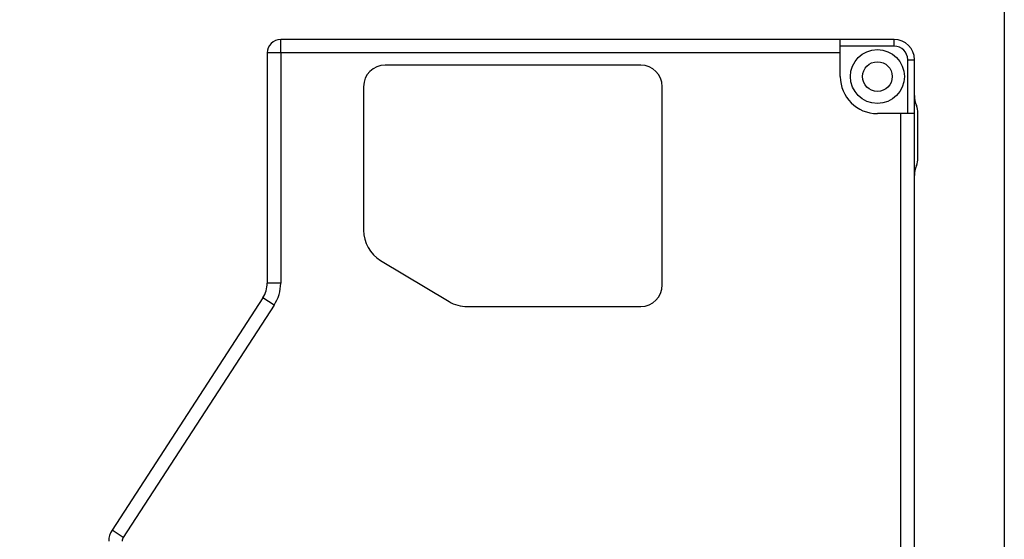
# Model space of a CAD drawing. Header units: millimetres. Extents: x 0 to 339, y 0 to 220.
# Tile 22 of 22: x 266 to 339, y 111 to 150. Entities that reach past the tile are written whole.
import ezdxf

# ---------------------------------------------------------------- set-up
doc = ezdxf.new("R2010")
doc.units = ezdxf.units.MM
doc.header["$LTSCALE"] = 23.1
doc.layers.get('0').update_dxf_attribs({"linetype": 'CONTINUOUS'})
for name, color, linetype in [('03_ALL_AXES', 7, 'CONTINUOUS'), ('09_ALL_ROUNDS', 7, 'CONTINUOUS'), ('10_ALL_CHAMFER', 7, 'CONTINUOUS'), ('20_ALL_FEATURES', 7, 'CONTINUOUS')]:
    doc.layers.add(name, color=color, linetype=linetype)

msp = doc.modelspace()

# ---------------------------------------------------------------- linework, layer by layer
msp.add_lwpolyline([(0, 219.8907), (339.0596, 219.8907), (339.0596, 0), (0, 0)], close=True)
at = {"layer": '03_ALL_AXES'}
for radius in [2, 1.1]:
    msp.add_circle((329.647, 145.5198), radius, dxfattribs=at)
msp.add_arc((329.647, 145.5198), 2.75, 180, 270, dxfattribs=at)
at = {"layer": '09_ALL_ROUNDS'}
msp.add_line((332.647, 139.4756), (332.647, 142.8141), dxfattribs=at)
for centre, radius, start, end in [((334.397, 144.1131), 2, 180, 201.786789), ((331.147, 142.8141), 1.5, 0, 21.786789), ((331.147, 139.4756), 1.5, 338.213211, 0)]:
    msp.add_arc(centre, radius, start, end, dxfattribs=at)
at = {"layer": '10_ALL_CHAMFER'}
for p, q in [((285.397, 147.2698), (285.397, 148.2698)), ((330.897, 148.2698), (285.397, 148.2698)), ((326.897, 145.5198), (326.897, 148.2698)), ((330.897, 147.7698), (330.897, 148.2698)), ((330.897, 147.7698), (326.897, 147.7698)), ((284.397, 147.2698), (284.397, 130.2053)), ((285.397, 147.2698), (284.397, 147.2698)), ((285.397, 147.2698), (285.397, 130.2053)), ((326.897, 147.2698), (285.397, 147.2698)), ((331.897, 146.7698), (332.397, 146.7698)), ((331.897, 142.7698), (331.897, 146.7698)), ((332.397, 81.5198), (332.397, 146.7698)), ((332.397, 142.7698), (329.647, 142.7698)), ((331.397, 85.5198), (331.397, 142.7698)), ((285.397, 130.2053), (284.397, 130.2053)), ((284.0743, 129.116), (272.889, 111.8921)), ((284.913, 128.5714), (273.7277, 111.3474)), ((284.913, 128.5714), (284.0743, 129.116)), ((273.7277, 111.3474), (272.889, 111.8921))]:
    msp.add_line(p, q, dxfattribs=at)
for centre, radius, start, end in [((285.397, 147.2698), 1, 90, 180), ((330.897, 146.7698), 1.5, 0, 90), ((330.897, 146.7698), 1, 0, 90), ((334.397, 138.1766), 2, 158.213211, 180), ((282.397, 130.2053), 2, 327, 0), ((282.397, 130.2053), 3, 327, 0), ((274.147, 111.0751), 1.5, 147, 180), ((274.147, 111.0751), 0.5, 147, 180)]:
    msp.add_arc(centre, radius, start, end, dxfattribs=at)
at = {"layer": '20_ALL_FEATURES'}
for p, q in [((312.097, 146.3698), (293.147, 146.3698)), ((291.547, 144.7698), (291.547, 134.1198)), ((313.697, 130.0698), (313.697, 144.7698)), ((292.8079, 131.8912), (297.884, 128.8412)), ((299.2231, 128.4698), (312.097, 128.4698))]:
    msp.add_line(p, q, dxfattribs=at)
for centre, radius, start, end in [((293.147, 144.7698), 1.6, 90, 180), ((312.097, 144.7698), 1.6, 0, 90), ((294.147, 134.1198), 2.6, 180, 239), ((312.097, 130.0698), 1.6, 270, 0), ((299.2231, 131.0698), 2.6, 239, 270)]:
    msp.add_arc(centre, radius, start, end, dxfattribs=at)

doc.saveas('drawing.dxf')
